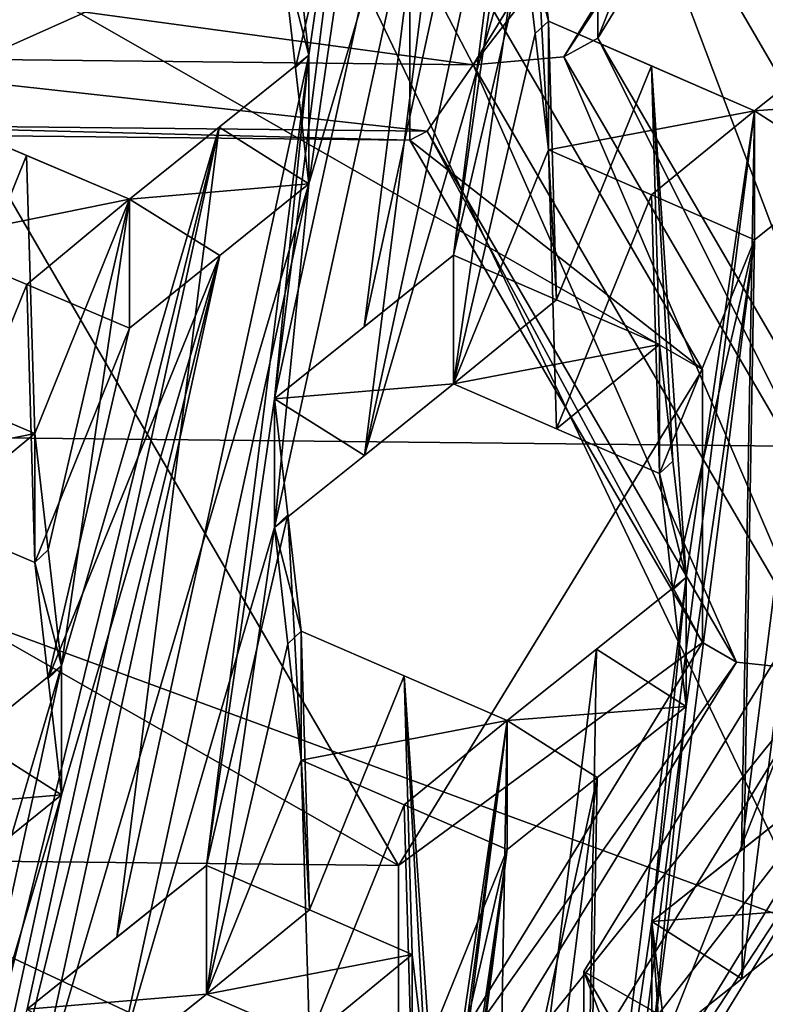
# Model space of a CAD drawing. Header units: millimetres. Extents: x -52 to 102, y -233 to 28.
# Tile 104 of 230: x -1.379 to -0.514, y -222.081 to -220.938. Entities that reach past the tile are written whole.
import ezdxf

# ---------------------------------------------------------------- set-up
doc = ezdxf.new("R2010")
doc.units = ezdxf.units.MM
doc.header["$LTSCALE"] = 52.148148
for name, color, linetype in [('1064', 7, 'CONTINUOUS'), ('1071', 7, 'CONTINUOUS'), ('1072', 7, 'CONTINUOUS'), ('1073', 7, 'CONTINUOUS'), ('1074', 7, 'CONTINUOUS'), ('1075', 7, 'CONTINUOUS'), ('1078', 7, 'CONTINUOUS'), ('1079', 7, 'CONTINUOUS'), ('1145', 7, 'CONTINUOUS'), ('1146', 7, 'CONTINUOUS'), ('1147', 7, 'CONTINUOUS'), ('1151', 7, 'CONTINUOUS'), ('1448', 7, 'CONTINUOUS'), ('1449', 7, 'CONTINUOUS'), ('1450', 7, 'CONTINUOUS'), ('1947', 7, 'CONTINUOUS'), ('2753', 7, 'CONTINUOUS'), ('2754', 7, 'CONTINUOUS'), ('2758', 7, 'CONTINUOUS'), ('2762', 7, 'CONTINUOUS'), ('2763', 7, 'CONTINUOUS'), ('2764', 7, 'CONTINUOUS'), ('2765', 7, 'CONTINUOUS'), ('2766', 7, 'CONTINUOUS'), ('2767', 7, 'CONTINUOUS'), ('2768', 7, 'CONTINUOUS'), ('2769', 7, 'CONTINUOUS'), ('2773', 7, 'CONTINUOUS'), ('2774', 7, 'CONTINUOUS'), ('2775', 7, 'CONTINUOUS'), ('2779', 7, 'CONTINUOUS'), ('2780', 7, 'CONTINUOUS'), ('2781', 7, 'CONTINUOUS'), ('2885', 7, 'CONTINUOUS'), ('2886', 7, 'CONTINUOUS'), ('2887', 7, 'CONTINUOUS'), ('419', 7, 'CONTINUOUS'), ('422', 7, 'CONTINUOUS'), ('4288', 7, 'CONTINUOUS'), ('4292', 7, 'CONTINUOUS'), ('434', 7, 'CONTINUOUS'), ('471', 7, 'CONTINUOUS'), ('473', 7, 'CONTINUOUS'), ('474', 7, 'CONTINUOUS'), ('477', 7, 'CONTINUOUS'), ('5856', 7, 'CONTINUOUS'), ('5857', 7, 'CONTINUOUS'), ('5872', 7, 'CONTINUOUS'), ('5874', 7, 'CONTINUOUS')]:
    doc.layers.add(name, color=color, linetype=linetype)

msp = doc.modelspace()

# ---------------------------------------------------------------- linework, layer by layer
at = {"layer": '1064', "linetype": 'CONTINUOUS'}
for points in [[(-1.6903, -220.9814, 273.4579), (-1.6367, -220.8839, 273.4725), (-0.8532, -220.9904, 273.4603), (-1.6903, -220.9814, 273.4579)], [(-0.8532, -220.9904, 273.4603), (-1.6367, -220.8839, 273.4725), (-0.9048, -220.8915, 273.4747), (-0.8532, -220.9904, 273.4603)], [(-1.6387, -221.0597, 273.5196), (-1.6903, -220.9814, 273.4579), (-0.9068, -221.0677, 273.5219), (-1.6387, -221.0597, 273.5196)], [(-0.9068, -221.0677, 273.5219), (-1.6903, -220.9814, 273.4579), (-0.8532, -220.9904, 273.4603), (-0.9068, -221.0677, 273.5219)], [(-1.6195, -221.0706, 273.6112), (-1.6387, -221.0597, 273.5196), (-0.9267, -221.078, 273.6132), (-1.6195, -221.0706, 273.6112)], [(-0.9267, -221.078, 273.6132), (-1.6387, -221.0597, 273.5196), (-0.9068, -221.0677, 273.5219), (-0.9267, -221.078, 273.6132)]]:
    msp.add_3dface(points, dxfattribs=at)
at = {"layer": '1071', "linetype": 'CONTINUOUS'}
for points in [[(-0.8532, -220.9904, 273.4603), (-0.9048, -220.8915, 273.4747), (-0.4266, -220.2946, 273.2739), (-0.8532, -220.9904, 273.4603)], [(-0.375, -220.3729, 273.3356), (-0.8532, -220.9904, 273.4603), (-0.4266, -220.2946, 273.2739), (-0.375, -220.3729, 273.3356)], [(-0.7481, -220.9813, 273.4986), (-0.8532, -220.9904, 273.4603), (-0.375, -220.3729, 273.3356), (-0.7481, -220.9813, 273.4986)], [(-0.3558, -220.3838, 273.4272), (-0.7481, -220.9813, 273.4986), (-0.375, -220.3729, 273.3356), (-0.3558, -220.3838, 273.4272)], [(-0.7088, -220.9596, 273.5815), (-0.7481, -220.9813, 273.4986), (-0.3558, -220.3838, 273.4272), (-0.7088, -220.9596, 273.5815)]]:
    msp.add_3dface(points, dxfattribs=at)
at = {"layer": '1072', "linetype": 'CONTINUOUS'}
for points in [[(-0.7481, -220.9813, 273.4986), (-0.7088, -220.9596, 273.5815), (-0.3891, -221.5976, 273.6637), (-0.7481, -220.9813, 273.4986)], [(-0.3891, -221.5976, 273.6637), (-0.7088, -220.9596, 273.5815), (-0.3691, -221.5428, 273.7377), (-0.3891, -221.5976, 273.6637)], [(-0.8532, -220.9904, 273.4603), (-0.7481, -220.9813, 273.4986), (-0.4426, -221.6951, 273.6491), (-0.8532, -220.9904, 273.4603)], [(-0.4426, -221.6951, 273.6491), (-0.7481, -220.9813, 273.4986), (-0.3891, -221.5976, 273.6637), (-0.4426, -221.6951, 273.6491)], [(-0.9068, -221.0677, 273.5219), (-0.8532, -220.9904, 273.4603), (-0.5479, -221.6838, 273.687), (-0.9068, -221.0677, 273.5219)], [(-0.5479, -221.6838, 273.687), (-0.8532, -220.9904, 273.4603), (-0.4426, -221.6951, 273.6491), (-0.5479, -221.6838, 273.687)], [(-0.9267, -221.078, 273.6132), (-0.9068, -221.0677, 273.5219), (-0.587, -221.6612, 273.7695), (-0.9267, -221.078, 273.6132)], [(-0.587, -221.6612, 273.7695), (-0.9068, -221.0677, 273.5219), (-0.5479, -221.6838, 273.687), (-0.587, -221.6612, 273.7695)]]:
    msp.add_3dface(points, dxfattribs=at)
at = {"layer": '1073', "linetype": 'CONTINUOUS'}
for points in [[(-0.9267, -220.7609, 274.7965), (-0.9267, -221.078, 273.6132), (-0.587, -221.3442, 274.9527), (-0.9267, -220.7609, 274.7965)], [(-0.9267, -221.078, 273.6132), (-0.587, -221.6612, 273.7695), (-0.587, -221.3442, 274.9527), (-0.9267, -221.078, 273.6132)]]:
    msp.add_3dface(points, dxfattribs=at)
at = {"layer": '1074', "linetype": 'CONTINUOUS'}
for points in [[(-0.587, -221.3442, 274.9527), (-0.587, -221.6612, 273.7695), (-0.94, -221.92, 275.107), (-0.587, -221.3442, 274.9527)], [(-0.587, -221.6612, 273.7695), (-0.94, -222.237, 273.9238), (-0.94, -221.92, 275.107), (-0.587, -221.6612, 273.7695)]]:
    msp.add_3dface(points, dxfattribs=at)
at = {"layer": '1075', "linetype": 'CONTINUOUS'}
for points in [[(-0.94, -221.92, 275.107), (-0.94, -222.237, 273.9238), (-1.6328, -221.9126, 275.105), (-0.94, -221.92, 275.107)], [(-0.94, -222.237, 273.9238), (-1.6328, -222.2296, 273.9218), (-1.6328, -221.9126, 275.105), (-0.94, -222.237, 273.9238)]]:
    msp.add_3dface(points, dxfattribs=at)
at = {"layer": '1078', "linetype": 'CONTINUOUS'}
for points in [[(-1.6195, -221.0706, 273.6112), (-0.9267, -220.7609, 274.7965), (-1.6195, -220.7535, 274.7945), (-1.6195, -221.0706, 273.6112)], [(-1.6195, -221.0706, 273.6112), (-0.9267, -221.078, 273.6132), (-0.9267, -220.7609, 274.7965), (-1.6195, -221.0706, 273.6112)]]:
    msp.add_3dface(points, dxfattribs=at)
at = {"layer": '1079', "linetype": 'CONTINUOUS'}
for points in [[(-0.94, -221.92, 275.107), (-1.9725, -221.3294, 274.9488), (-1.6195, -220.7535, 274.7945), (-0.94, -221.92, 275.107)], [(-0.9267, -220.7609, 274.7965), (-0.587, -221.3442, 274.9527), (-1.6195, -220.7535, 274.7945), (-0.9267, -220.7609, 274.7965)], [(-0.587, -221.3442, 274.9527), (-0.94, -221.92, 275.107), (-1.6195, -220.7535, 274.7945), (-0.587, -221.3442, 274.9527)], [(-0.94, -221.92, 275.107), (-1.6328, -221.9126, 275.105), (-1.9725, -221.3294, 274.9488), (-0.94, -221.92, 275.107)]]:
    msp.add_3dface(points, dxfattribs=at)
at = {"layer": '1145', "linetype": 'CONTINUOUS'}
for points in [[(-0.587, -221.6612, 273.7695), (-0.5479, -221.6838, 273.687), (-0.94, -222.237, 273.9238), (-0.587, -221.6612, 273.7695)], [(-0.94, -222.237, 273.9238), (-0.5479, -221.6838, 273.687), (-0.9208, -222.292, 273.85), (-0.94, -222.237, 273.9238)], [(-0.5479, -221.6838, 273.687), (-0.4426, -221.6951, 273.6491), (-0.9208, -222.292, 273.85), (-0.5479, -221.6838, 273.687)], [(-0.4426, -221.6951, 273.6491), (-0.8692, -222.3909, 273.8356), (-0.9208, -222.292, 273.85), (-0.4426, -221.6951, 273.6491)], [(-0.8692, -222.3909, 273.8356), (-0.4426, -221.6951, 273.6491), (-0.3911, -221.7734, 273.7108), (-0.8692, -222.3909, 273.8356)], [(-0.7641, -222.3818, 273.8738), (-0.8692, -222.3909, 273.8356), (-0.3911, -221.7734, 273.7108), (-0.7641, -222.3818, 273.8738)], [(-0.3718, -221.7843, 273.8024), (-0.7641, -222.3818, 273.8738), (-0.3911, -221.7734, 273.7108), (-0.3718, -221.7843, 273.8024)], [(-0.7249, -222.3601, 273.9567), (-0.7641, -222.3818, 273.8738), (-0.3718, -221.7843, 273.8024), (-0.7249, -222.3601, 273.9567)]]:
    msp.add_3dface(points, dxfattribs=at)
at = {"layer": '1146', "linetype": 'CONTINUOUS'}
for points in [[(-0.7249, -222.3601, 273.9567), (-0.3718, -221.7843, 273.8024), (-0.3718, -221.4672, 274.9857), (-0.7249, -222.3601, 273.9567)], [(-0.7249, -222.043, 275.14), (-0.7249, -222.3601, 273.9567), (-0.3718, -221.4672, 274.9857), (-0.7249, -222.043, 275.14)]]:
    msp.add_3dface(points, dxfattribs=at)
at = {"layer": '1147', "linetype": 'CONTINUOUS'}
for points in [[(-0.7249, -222.043, 275.14), (-0.3718, -221.4672, 274.9857), (0.3077, -222.6337, 275.2983), (-0.7249, -222.043, 275.14)], [(-0.3851, -222.6263, 275.2963), (-0.7249, -222.043, 275.14), (0.3077, -222.6337, 275.2983), (-0.3851, -222.6263, 275.2963)]]:
    msp.add_3dface(points, dxfattribs=at)
at = {"layer": '1151', "linetype": 'CONTINUOUS'}
for points in [[(-0.3851, -222.9433, 274.113), (-0.7249, -222.3601, 273.9567), (-0.7249, -222.043, 275.14), (-0.3851, -222.9433, 274.113)], [(-0.3851, -222.9433, 274.113), (-0.7249, -222.043, 275.14), (-0.3851, -222.6263, 275.2963), (-0.3851, -222.9433, 274.113)]]:
    msp.add_3dface(points, dxfattribs=at)
at = {"layer": '1448', "linetype": 'CONTINUOUS'}
for points in [[(-0.7088, -220.6425, 274.7647), (-0.3558, -220.0667, 274.6104), (0.3237, -221.2332, 274.923), (-0.7088, -220.6425, 274.7647)], [(-0.3691, -221.2257, 274.921), (-0.7088, -220.6425, 274.7647), (0.3237, -221.2332, 274.923), (-0.3691, -221.2257, 274.921)]]:
    msp.add_3dface(points, dxfattribs=at)
at = {"layer": '1449', "linetype": 'CONTINUOUS'}
for points in [[(-0.3691, -221.5428, 273.7377), (-0.7088, -220.9596, 273.5815), (-0.7088, -220.6425, 274.7647), (-0.3691, -221.5428, 273.7377)], [(-0.3691, -221.5428, 273.7377), (-0.7088, -220.6425, 274.7647), (-0.3691, -221.2257, 274.921), (-0.3691, -221.5428, 273.7377)]]:
    msp.add_3dface(points, dxfattribs=at)
at = {"layer": '1450', "linetype": 'CONTINUOUS'}
for points in [[(-0.7088, -220.9596, 273.5815), (-0.3558, -220.3838, 273.4272), (-0.3558, -220.0667, 274.6104), (-0.7088, -220.9596, 273.5815)], [(-0.7088, -220.9596, 273.5815), (-0.3558, -220.0667, 274.6104), (-0.7088, -220.6425, 274.7647), (-0.7088, -220.9596, 273.5815)]]:
    msp.add_3dface(points, dxfattribs=at)
at = {"layer": '1947', "linetype": 'CONTINUOUS'}
for points in [[(-7.1914, -221.8607, 285.4821), (-7.2154, -221.8756, 285.4963), (-1.2799, -225.302, 286.4178), (-7.1914, -221.8607, 285.4821)], [(-1.2718, -225.2468, 286.3894), (-7.1914, -221.8607, 285.4821), (-1.2799, -225.302, 286.4178), (-1.2718, -225.2468, 286.3894)], [(-7.2154, -221.8756, 285.4963), (-7.2404, -221.8928, 285.5043), (-1.2799, -225.302, 286.4178), (-7.2154, -221.8756, 285.4963)]]:
    msp.add_3dface(points, dxfattribs=at)
at = {"layer": '2753', "linetype": 'CONTINUOUS'}
for points in [[(-0.438, -221.9693, 285.576), (-0.438, -221.8196, 286.1346), (-0.6459, -221.9849, 286.12), (-0.438, -221.9693, 285.576)], [(-0.438, -221.8196, 286.1346), (-0.542, -221.9022, 286.1276), (-0.6459, -221.9849, 286.12), (-0.438, -221.8196, 286.1346)], [(-0.5416, -222.0516, 285.569), (-0.438, -221.9693, 285.576), (-0.6459, -221.9849, 286.12), (-0.5416, -222.0516, 285.569)], [(-0.6459, -222.1345, 285.5614), (-0.5416, -222.0516, 285.569), (-0.6459, -221.9849, 286.12), (-0.6459, -222.1345, 285.5614)]]:
    msp.add_3dface(points, dxfattribs=at)
at = {"layer": '2754', "linetype": 'CONTINUOUS'}
msp.add_3dface([(-0.6459, -221.9849, 286.12), (-0.6303, -222.1201, 286.1137), (-0.6459, -222.1345, 285.5614), (-0.6459, -221.9849, 286.12)], dxfattribs=at)
at = {"layer": '2758', "linetype": 'CONTINUOUS'}
for points in [[(-1.3706, -222.0869, 286.0763), (-1.1628, -222.0695, 285.5393), (-1.1628, -221.9198, 286.0978), (-1.3706, -222.0869, 286.0763)], [(-1.3706, -222.0869, 286.0763), (-1.1628, -221.9198, 286.0978), (-1.2667, -222.0033, 286.0872), (-1.3706, -222.0869, 286.0763)], [(-1.2662, -222.1526, 285.5287), (-1.1628, -222.0695, 285.5393), (-1.3706, -222.0869, 286.0763), (-1.2662, -222.1526, 285.5287)]]:
    msp.add_3dface(points, dxfattribs=at)
at = {"layer": '2762', "linetype": 'CONTINUOUS'}
msp.add_3dface([(-0.9239, -222.1729, 285.5478), (-0.9083, -222.1583, 286.1005), (-0.9239, -222.0232, 286.1064), (-0.9239, -222.1729, 285.5478)], dxfattribs=at)
at = {"layer": '2763', "linetype": 'CONTINUOUS'}
for points in [[(-1.1628, -222.0695, 285.5393), (-1.0433, -221.9714, 286.1025), (-1.1628, -221.9198, 286.0978), (-1.1628, -222.0695, 285.5393)], [(-1.1628, -222.0695, 285.5393), (-0.9239, -222.0232, 286.1064), (-1.0433, -221.9714, 286.1025), (-1.1628, -222.0695, 285.5393)], [(-1.1628, -222.0695, 285.5393), (-1.0433, -222.1211, 285.5439), (-0.9239, -222.0232, 286.1064), (-1.1628, -222.0695, 285.5393)], [(-1.0433, -222.1211, 285.5439), (-0.9239, -222.1729, 285.5478), (-0.9239, -222.0232, 286.1064), (-1.0433, -222.1211, 285.5439)]]:
    msp.add_3dface(points, dxfattribs=at)
at = {"layer": '2764', "linetype": 'CONTINUOUS'}
for points in [[(-0.876, -221.2114, 286.148), (-0.876, -221.361, 285.5894), (-0.7565, -221.2633, 286.1515), (-0.876, -221.2114, 286.148)], [(-0.876, -221.361, 285.5894), (-0.6371, -221.3154, 286.154), (-0.7565, -221.2633, 286.1515), (-0.876, -221.361, 285.5894)], [(-0.876, -221.361, 285.5894), (-0.7564, -221.413, 285.5929), (-0.6371, -221.3154, 286.154), (-0.876, -221.361, 285.5894)], [(-0.7564, -221.413, 285.5929), (-0.6371, -221.4651, 285.5954), (-0.6371, -221.3154, 286.154), (-0.7564, -221.413, 285.5929)]]:
    msp.add_3dface(points, dxfattribs=at)
at = {"layer": '2765', "linetype": 'CONTINUOUS'}
for points in [[(-0.876, -221.361, 285.5894), (-0.876, -221.2114, 286.148), (-1.0838, -221.3781, 286.1279), (-0.876, -221.361, 285.5894)], [(-0.876, -221.2114, 286.148), (-0.9799, -221.2947, 286.1382), (-1.0838, -221.3781, 286.1279), (-0.876, -221.2114, 286.148)], [(-0.9794, -221.4439, 285.5796), (-0.876, -221.361, 285.5894), (-1.0838, -221.3781, 286.1279), (-0.9794, -221.4439, 285.5796)], [(-1.0838, -221.5278, 285.5693), (-0.9794, -221.4439, 285.5796), (-1.0838, -221.3781, 286.1279), (-1.0838, -221.5278, 285.5693)]]:
    msp.add_3dface(points, dxfattribs=at)
at = {"layer": '2766', "linetype": 'CONTINUOUS'}
for points in [[(-1.0838, -221.3781, 286.1279), (-1.0683, -221.5131, 286.1226), (-1.0838, -221.5278, 285.5693), (-1.0838, -221.3781, 286.1279)], [(-1.0528, -221.648, 286.1173), (-1.0838, -221.5278, 285.5693), (-1.0683, -221.5131, 286.1226), (-1.0528, -221.648, 286.1173)], [(-1.0683, -221.6628, 285.564), (-1.0838, -221.5278, 285.5693), (-1.0528, -221.648, 286.1173), (-1.0683, -221.6628, 285.564)], [(-1.0528, -221.7977, 285.5587), (-1.0683, -221.6628, 285.564), (-1.0528, -221.648, 286.1173), (-1.0528, -221.7977, 285.5587)]]:
    msp.add_3dface(points, dxfattribs=at)
at = {"layer": '2767', "linetype": 'CONTINUOUS'}
for points in [[(-1.0528, -221.7977, 285.5587), (-1.0528, -221.648, 286.1173), (-0.8139, -221.7517, 286.1249), (-1.0528, -221.7977, 285.5587)], [(-1.0528, -221.648, 286.1173), (-0.9333, -221.6997, 286.1215), (-0.8139, -221.7517, 286.1249), (-1.0528, -221.648, 286.1173)], [(-0.9332, -221.8494, 285.5629), (-1.0528, -221.7977, 285.5587), (-0.8139, -221.7517, 286.1249), (-0.9332, -221.8494, 285.5629)], [(-0.8139, -221.9013, 285.5663), (-0.9332, -221.8494, 285.5629), (-0.8139, -221.7517, 286.1249), (-0.8139, -221.9013, 285.5663)]]:
    msp.add_3dface(points, dxfattribs=at)
at = {"layer": '2768', "linetype": 'CONTINUOUS'}
for points in [[(-0.606, -221.7355, 285.583), (-0.71, -221.6687, 286.1335), (-0.606, -221.5858, 286.1416), (-0.606, -221.7355, 285.583)], [(-0.606, -221.7355, 285.583), (-0.8139, -221.7517, 286.1249), (-0.71, -221.6687, 286.1335), (-0.606, -221.7355, 285.583)], [(-0.606, -221.7355, 285.583), (-0.7095, -221.818, 285.5749), (-0.8139, -221.7517, 286.1249), (-0.606, -221.7355, 285.583)], [(-0.7095, -221.818, 285.5749), (-0.8139, -221.9013, 285.5663), (-0.8139, -221.7517, 286.1249), (-0.7095, -221.818, 285.5749)]]:
    msp.add_3dface(points, dxfattribs=at)
at = {"layer": '2769', "linetype": 'CONTINUOUS'}
for points in [[(-0.6371, -221.4651, 285.5954), (-0.6215, -221.4506, 286.1478), (-0.6371, -221.3154, 286.154), (-0.6371, -221.4651, 285.5954)], [(-0.6371, -221.4651, 285.5954), (-0.606, -221.5858, 286.1416), (-0.6215, -221.4506, 286.1478), (-0.6371, -221.4651, 285.5954)], [(-0.6371, -221.4651, 285.5954), (-0.6215, -221.6003, 285.5892), (-0.606, -221.5858, 286.1416), (-0.6371, -221.4651, 285.5954)], [(-0.6215, -221.6003, 285.5892), (-0.606, -221.7355, 285.583), (-0.606, -221.5858, 286.1416), (-0.6215, -221.6003, 285.5892)]]:
    msp.add_3dface(points, dxfattribs=at)
at = {"layer": '2773', "linetype": 'CONTINUOUS'}
for points in [[(-1.3308, -221.8378, 285.5382), (-1.4347, -221.772, 286.0852), (-1.3308, -221.6882, 286.0968), (-1.3308, -221.8378, 285.5382)], [(-1.3308, -221.8378, 285.5382), (-1.5386, -221.8558, 286.0732), (-1.4347, -221.772, 286.0852), (-1.3308, -221.8378, 285.5382)], [(-1.3308, -221.8378, 285.5382), (-1.4341, -221.9212, 285.5266), (-1.5386, -221.8558, 286.0732), (-1.3308, -221.8378, 285.5382)]]:
    msp.add_3dface(points, dxfattribs=at)
at = {"layer": '2774', "linetype": 'CONTINUOUS'}
for points in [[(-1.3618, -221.5683, 285.5474), (-1.3463, -221.5535, 286.1014), (-1.3618, -221.4186, 286.106), (-1.3618, -221.5683, 285.5474)], [(-1.3618, -221.5683, 285.5474), (-1.3308, -221.6882, 286.0968), (-1.3463, -221.5535, 286.1014), (-1.3618, -221.5683, 285.5474)], [(-1.3618, -221.5683, 285.5474), (-1.3463, -221.7031, 285.5428), (-1.3308, -221.6882, 286.0968), (-1.3618, -221.5683, 285.5474)], [(-1.3463, -221.7031, 285.5428), (-1.3308, -221.8378, 285.5382), (-1.3308, -221.6882, 286.0968), (-1.3463, -221.7031, 285.5428)]]:
    msp.add_3dface(points, dxfattribs=at)
at = {"layer": '2775', "linetype": 'CONTINUOUS'}
for points in [[(-1.6007, -221.4671, 285.5307), (-1.3618, -221.4186, 286.106), (-1.4813, -221.3679, 286.0982), (-1.6007, -221.4671, 285.5307)], [(-1.6007, -221.4671, 285.5307), (-1.4812, -221.5176, 285.5396), (-1.3618, -221.4186, 286.106), (-1.6007, -221.4671, 285.5307)], [(-1.4812, -221.5176, 285.5396), (-1.3618, -221.5683, 285.5474), (-1.3618, -221.4186, 286.106), (-1.4812, -221.5176, 285.5396)]]:
    msp.add_3dface(points, dxfattribs=at)
at = {"layer": '2779', "linetype": 'CONTINUOUS'}
for points in [[(-1.4907, -221.195, 285.5515), (-1.4907, -221.0453, 286.1101), (-1.2518, -221.1466, 286.1263), (-1.4907, -221.195, 285.5515)], [(-1.4907, -221.0453, 286.1101), (-1.3713, -221.0958, 286.1187), (-1.2518, -221.1466, 286.1263), (-1.4907, -221.0453, 286.1101)], [(-1.3712, -221.2455, 285.5601), (-1.4907, -221.195, 285.5515), (-1.2518, -221.1466, 286.1263), (-1.3712, -221.2455, 285.5601)], [(-1.2518, -221.2963, 285.5677), (-1.3712, -221.2455, 285.5601), (-1.2518, -221.1466, 286.1263), (-1.2518, -221.2963, 285.5677)]]:
    msp.add_3dface(points, dxfattribs=at)
at = {"layer": '2780', "linetype": 'CONTINUOUS'}
for points in [[(-1.044, -221.1289, 285.5901), (-1.1479, -221.0629, 286.1377), (-1.044, -220.9793, 286.1487), (-1.044, -221.1289, 285.5901)], [(-1.044, -221.1289, 285.5901), (-1.2518, -221.1466, 286.1263), (-1.1479, -221.0629, 286.1377), (-1.044, -221.1289, 285.5901)], [(-1.044, -221.1289, 285.5901), (-1.1473, -221.2121, 285.5792), (-1.2518, -221.1466, 286.1263), (-1.044, -221.1289, 285.5901)], [(-1.1473, -221.2121, 285.5792), (-1.2518, -221.2963, 285.5677), (-1.2518, -221.1466, 286.1263), (-1.1473, -221.2121, 285.5792)]]:
    msp.add_3dface(points, dxfattribs=at)
at = {"layer": '2781', "linetype": 'CONTINUOUS'}
for points in [[(-1.075, -220.8592, 285.6), (-1.044, -220.9793, 286.1487), (-1.0595, -220.8445, 286.1537), (-1.075, -220.8592, 285.6)], [(-1.075, -220.8592, 285.6), (-1.0595, -220.9942, 285.5951), (-1.044, -220.9793, 286.1487), (-1.075, -220.8592, 285.6)], [(-1.0595, -220.9942, 285.5951), (-1.044, -221.1289, 285.5901), (-1.044, -220.9793, 286.1487), (-1.0595, -220.9942, 285.5951)]]:
    msp.add_3dface(points, dxfattribs=at)
at = {"layer": '2885', "linetype": 'CONTINUOUS'}
for points in [[(-0.766, -220.9398, 286.1668), (-0.797, -220.8193, 285.6196), (-0.7815, -220.8047, 286.1726), (-0.766, -220.9398, 286.1668)], [(-0.7815, -220.9544, 285.614), (-0.797, -220.8193, 285.6196), (-0.766, -220.9398, 286.1668), (-0.7815, -220.9544, 285.614)], [(-0.766, -221.0894, 285.6082), (-0.7815, -220.9544, 285.614), (-0.766, -220.9398, 286.1668), (-0.766, -221.0894, 285.6082)]]:
    msp.add_3dface(points, dxfattribs=at)
at = {"layer": '2886', "linetype": 'CONTINUOUS'}
for points in [[(-0.766, -221.0894, 285.6082), (-0.766, -220.9398, 286.1668), (-0.527, -221.0441, 286.1717), (-0.766, -221.0894, 285.6082)], [(-0.766, -220.9398, 286.1668), (-0.6465, -220.9918, 286.1698), (-0.527, -221.0441, 286.1717), (-0.766, -220.9398, 286.1668)], [(-0.6464, -221.1415, 285.6112), (-0.766, -221.0894, 285.6082), (-0.527, -221.0441, 286.1717), (-0.6464, -221.1415, 285.6112)], [(-0.527, -221.1938, 285.6131), (-0.6464, -221.1415, 285.6112), (-0.527, -221.0441, 286.1717), (-0.527, -221.1938, 285.6131)]]:
    msp.add_3dface(points, dxfattribs=at)
at = {"layer": '2887', "linetype": 'CONTINUOUS'}
for points in [[(-0.3192, -221.0286, 285.6273), (-0.527, -221.0441, 286.1717), (-0.4232, -220.9615, 286.1791), (-0.3192, -221.0286, 285.6273)], [(-0.3192, -221.0286, 285.6273), (-0.4227, -221.1108, 285.6205), (-0.527, -221.0441, 286.1717), (-0.3192, -221.0286, 285.6273)], [(-0.4227, -221.1108, 285.6205), (-0.527, -221.1938, 285.6131), (-0.527, -221.0441, 286.1717), (-0.4227, -221.1108, 285.6205)]]:
    msp.add_3dface(points, dxfattribs=at)
at = {"layer": '419', "linetype": 'CONTINUOUS'}
for points in [[(-6.4003, -221.4784, 284.6168), (-1.1319, -224.4921, 285.4243), (-6.4003, -221.5431, 284.3753), (-6.4003, -221.4784, 284.6168)], [(-6.4003, -221.5431, 284.3753), (-1.1319, -224.4921, 285.4243), (-4.0666, -223.5615, 284.9161), (-6.4003, -221.5431, 284.3753)]]:
    msp.add_3dface(points, dxfattribs=at)
at = {"layer": '422', "linetype": 'CONTINUOUS'}
for points in [[(-1.5218, -220.926, 285.5588), (-1.8086, -221.6356, 285.504), (-1.1951, -219.8181, 285.632), (-1.5218, -220.926, 285.5588)], [(-1.1951, -219.8181, 285.632), (-1.8086, -221.6356, 285.504), (-1.4819, -220.5278, 285.5772), (-1.1951, -219.8181, 285.632)], [(-0.797, -220.8193, 285.6196), (-0.9794, -221.4439, 285.5796), (-0.7572, -220.4204, 285.6408), (-0.797, -220.8193, 285.6196)], [(-0.7572, -220.4204, 285.6408), (-0.9794, -221.4439, 285.5796), (-0.8604, -220.5033, 285.6307), (-0.7572, -220.4204, 285.6408)], [(-1.0838, -221.5278, 285.5693), (-1.044, -221.1289, 285.5901), (-0.8604, -220.5033, 285.6307), (-1.0838, -221.5278, 285.5693)], [(-0.9794, -221.4439, 285.5796), (-1.0838, -221.5278, 285.5693), (-0.8604, -220.5033, 285.6307), (-0.9794, -221.4439, 285.5796)], [(-1.044, -221.1289, 285.5901), (-0.965, -220.5873, 285.62), (-0.8604, -220.5033, 285.6307), (-1.044, -221.1289, 285.5901)], [(-1.0595, -220.9942, 285.5951), (-1.075, -220.8592, 285.6), (-0.965, -220.5873, 285.62), (-1.0595, -220.9942, 285.5951)], [(-1.044, -221.1289, 285.5901), (-1.0595, -220.9942, 285.5951), (-0.965, -220.5873, 285.62), (-1.044, -221.1289, 285.5901)], [(-0.9794, -221.4439, 285.5796), (-0.797, -220.8193, 285.6196), (-0.876, -221.361, 285.5894), (-0.9794, -221.4439, 285.5796)], [(-0.797, -220.8193, 285.6196), (-0.7815, -220.9544, 285.614), (-0.876, -221.361, 285.5894), (-0.797, -220.8193, 285.6196)], [(-0.7815, -220.9544, 285.614), (-0.766, -221.0894, 285.6082), (-0.876, -221.361, 285.5894), (-0.7815, -220.9544, 285.614)], [(-0.876, -221.361, 285.5894), (-0.766, -221.0894, 285.6082), (-0.7564, -221.413, 285.5929), (-0.876, -221.361, 285.5894)], [(-0.766, -221.0894, 285.6082), (-0.6464, -221.1415, 285.6112), (-0.7564, -221.413, 285.5929), (-0.766, -221.0894, 285.6082)], [(-0.527, -221.1938, 285.6131), (-0.4227, -221.1108, 285.6205), (-0.5416, -222.0516, 285.569), (-0.527, -221.1938, 285.6131)], [(-0.5416, -222.0516, 285.569), (-0.4227, -221.1108, 285.6205), (-0.438, -221.9693, 285.576), (-0.5416, -222.0516, 285.569)], [(-1.1473, -221.2121, 285.5792), (-1.044, -221.1289, 285.5901), (-1.3706, -222.2366, 285.5177), (-1.1473, -221.2121, 285.5792)], [(-1.3706, -222.2366, 285.5177), (-1.044, -221.1289, 285.5901), (-1.2662, -222.1526, 285.5287), (-1.3706, -222.2366, 285.5177)], [(-1.044, -221.1289, 285.5901), (-1.0838, -221.5278, 285.5693), (-1.2662, -222.1526, 285.5287), (-1.044, -221.1289, 285.5901)], [(-0.7564, -221.413, 285.5929), (-0.6464, -221.1415, 285.6112), (-0.6371, -221.4651, 285.5954), (-0.7564, -221.413, 285.5929)], [(-0.6464, -221.1415, 285.6112), (-0.527, -221.1938, 285.6131), (-0.6371, -221.4651, 285.5954), (-0.6464, -221.1415, 285.6112)], [(-1.4907, -221.195, 285.5515), (-1.3712, -221.2455, 285.5601), (-1.4812, -221.5176, 285.5396), (-1.4907, -221.195, 285.5515)], [(-0.606, -221.7355, 285.583), (-0.527, -221.1938, 285.6131), (-0.6459, -222.1345, 285.5614), (-0.606, -221.7355, 285.583)], [(-0.6459, -222.1345, 285.5614), (-0.527, -221.1938, 285.6131), (-0.5416, -222.0516, 285.569), (-0.6459, -222.1345, 285.5614)], [(-0.6371, -221.4651, 285.5954), (-0.527, -221.1938, 285.6131), (-0.6215, -221.6003, 285.5892), (-0.6371, -221.4651, 285.5954)], [(-0.527, -221.1938, 285.6131), (-0.606, -221.7355, 285.583), (-0.6215, -221.6003, 285.5892), (-0.527, -221.1938, 285.6131)], [(-1.3308, -221.8378, 285.5382), (-1.1473, -221.2121, 285.5792), (-1.5531, -222.8615, 285.4768), (-1.3308, -221.8378, 285.5382)], [(-1.1473, -221.2121, 285.5792), (-1.3706, -222.2366, 285.5177), (-1.5531, -222.8615, 285.4768), (-1.1473, -221.2121, 285.5792)], [(-1.2518, -221.2963, 285.5677), (-1.1473, -221.2121, 285.5792), (-1.3463, -221.7031, 285.5428), (-1.2518, -221.2963, 285.5677)], [(-1.3463, -221.7031, 285.5428), (-1.1473, -221.2121, 285.5792), (-1.3308, -221.8378, 285.5382), (-1.3463, -221.7031, 285.5428)], [(-1.3712, -221.2455, 285.5601), (-1.3618, -221.5683, 285.5474), (-1.4812, -221.5176, 285.5396), (-1.3712, -221.2455, 285.5601)], [(-1.3712, -221.2455, 285.5601), (-1.2518, -221.2963, 285.5677), (-1.3618, -221.5683, 285.5474), (-1.3712, -221.2455, 285.5601)], [(-1.3618, -221.5683, 285.5474), (-1.2518, -221.2963, 285.5677), (-1.3463, -221.7031, 285.5428), (-1.3618, -221.5683, 285.5474)], [(-1.1319, -224.4921, 285.4243), (-6.4003, -221.4784, 284.6168), (-5.4014, -222.5159, 284.9012), (-1.1319, -224.4921, 285.4243)], [(-1.2662, -222.1526, 285.5287), (-1.0838, -221.5278, 285.5693), (-1.1628, -222.0695, 285.5393), (-1.2662, -222.1526, 285.5287)], [(-1.0838, -221.5278, 285.5693), (-1.0683, -221.6628, 285.564), (-1.1628, -222.0695, 285.5393), (-1.0838, -221.5278, 285.5693)], [(-1.0683, -221.6628, 285.564), (-1.0528, -221.7977, 285.5587), (-1.1628, -222.0695, 285.5393), (-1.0683, -221.6628, 285.564)], [(-0.7095, -221.818, 285.5749), (-0.606, -221.7355, 285.583), (-0.7248, -222.6762, 285.5313), (-0.7095, -221.818, 285.5749)], [(-0.606, -221.7355, 285.583), (-0.6459, -222.1345, 285.5614), (-0.7248, -222.6762, 285.5313), (-0.606, -221.7355, 285.583)], [(-1.1628, -222.0695, 285.5393), (-1.0528, -221.7977, 285.5587), (-1.0433, -222.1211, 285.5439), (-1.1628, -222.0695, 285.5393)], [(-1.0528, -221.7977, 285.5587), (-0.9332, -221.8494, 285.5629), (-1.0433, -222.1211, 285.5439), (-1.0528, -221.7977, 285.5587)], [(-0.8139, -221.9013, 285.5663), (-0.7095, -221.818, 285.5749), (-0.9327, -222.8421, 285.5146), (-0.8139, -221.9013, 285.5663)], [(-0.9327, -222.8421, 285.5146), (-0.7095, -221.818, 285.5749), (-0.8284, -222.7588, 285.5232), (-0.9327, -222.8421, 285.5146)], [(-0.8284, -222.7588, 285.5232), (-0.7095, -221.818, 285.5749), (-0.7248, -222.6762, 285.5313), (-0.8284, -222.7588, 285.5232)], [(-1.4341, -221.9212, 285.5266), (-1.3308, -221.8378, 285.5382), (-1.6574, -222.9456, 285.4653), (-1.4341, -221.9212, 285.5266)], [(-1.6574, -222.9456, 285.4653), (-1.3308, -221.8378, 285.5382), (-1.5531, -222.8615, 285.4768), (-1.6574, -222.9456, 285.4653)], [(-0.9332, -221.8494, 285.5629), (-0.9239, -222.1729, 285.5478), (-1.0433, -222.1211, 285.5439), (-0.9332, -221.8494, 285.5629)], [(-0.9332, -221.8494, 285.5629), (-0.8139, -221.9013, 285.5663), (-0.9239, -222.1729, 285.5478), (-0.9332, -221.8494, 285.5629)], [(-0.8928, -222.443, 285.536), (-0.8139, -221.9013, 285.5663), (-1.0116, -223.3838, 285.4843), (-0.8928, -222.443, 285.536)], [(-0.8139, -221.9013, 285.5663), (-0.9327, -222.8421, 285.5146), (-1.0116, -223.3838, 285.4843), (-0.8139, -221.9013, 285.5663)], [(-0.9239, -222.1729, 285.5478), (-0.8139, -221.9013, 285.5663), (-0.9083, -222.308, 285.5419), (-0.9239, -222.1729, 285.5478)], [(-0.9083, -222.308, 285.5419), (-0.8139, -221.9013, 285.5663), (-0.8928, -222.443, 285.536), (-0.9083, -222.308, 285.5419)]]:
    msp.add_3dface(points, dxfattribs=at)
at = {"layer": '4288', "linetype": 'CONTINUOUS'}
for points in [[(-2.7502, -223.0602, 285.0406), (2.604, -223.1186, 285.0563), (-2.0234, -221.4169, 284.6003), (-2.7502, -223.0602, 285.0406)], [(-2.0234, -221.4169, 284.6003), (2.604, -223.1186, 285.0563), (1.9182, -221.4589, 284.6116), (-2.0234, -221.4169, 284.6003)]]:
    msp.add_3dface(points, dxfattribs=at)
at = {"layer": '4292', "linetype": 'CONTINUOUS'}
for points in [[(-2.0234, -221.4169, 284.6003), (1.9182, -221.4589, 284.6116), (-1.6501, -220.4437, 284.8572), (-2.0234, -221.4169, 284.6003)], [(-1.6501, -220.4437, 284.8572), (1.9182, -221.4589, 284.6116), (1.5665, -220.477, 284.8661), (-1.6501, -220.4437, 284.8572)]]:
    msp.add_3dface(points, dxfattribs=at)
at = {"layer": '434', "linetype": 'CONTINUOUS'}
for points in [[(-1.8086, -221.486, 286.0626), (-1.7047, -221.4017, 286.0761), (-1.1951, -219.6684, 286.1906), (-1.8086, -221.486, 286.0626)], [(-1.4819, -220.3781, 286.1358), (-1.8086, -221.486, 286.0626), (-1.1951, -219.6684, 286.1906), (-1.4819, -220.3781, 286.1358)], [(-1.7047, -221.4017, 286.0761), (-1.5218, -220.7763, 286.1174), (-1.1951, -219.6684, 286.1906), (-1.7047, -221.4017, 286.0761)], [(-0.9799, -221.2947, 286.1382), (-0.876, -221.2114, 286.148), (-0.7572, -220.2707, 286.1994), (-0.9799, -221.2947, 286.1382)], [(-0.8611, -220.3541, 286.1893), (-0.9799, -221.2947, 286.1382), (-0.7572, -220.2707, 286.1994), (-0.8611, -220.3541, 286.1893)], [(-0.876, -221.2114, 286.148), (-0.797, -220.6697, 286.1782), (-0.7572, -220.2707, 286.1994), (-0.876, -221.2114, 286.148)], [(-1.0838, -221.3781, 286.1279), (-0.9799, -221.2947, 286.1382), (-0.8611, -220.3541, 286.1893), (-1.0838, -221.3781, 286.1279)], [(-0.965, -220.4377, 286.1786), (-1.0838, -221.3781, 286.1279), (-0.8611, -220.3541, 286.1893), (-0.965, -220.4377, 286.1786)], [(-1.044, -220.9793, 286.1487), (-1.0838, -221.3781, 286.1279), (-0.965, -220.4377, 286.1786), (-1.044, -220.9793, 286.1487)], [(-1.0595, -220.8445, 286.1537), (-1.044, -220.9793, 286.1487), (-0.965, -220.4377, 286.1786), (-1.0595, -220.8445, 286.1537)], [(-0.797, -220.6697, 286.1782), (-0.876, -221.2114, 286.148), (-0.7815, -220.8047, 286.1726), (-0.797, -220.6697, 286.1782)], [(-0.876, -221.2114, 286.148), (-0.7565, -221.2633, 286.1515), (-0.7815, -220.8047, 286.1726), (-0.876, -221.2114, 286.148)], [(-0.7815, -220.8047, 286.1726), (-0.7565, -221.2633, 286.1515), (-0.766, -220.9398, 286.1668), (-0.7815, -220.8047, 286.1726)], [(-0.766, -220.9398, 286.1668), (-0.7565, -221.2633, 286.1515), (-0.6465, -220.9918, 286.1698), (-0.766, -220.9398, 286.1668)], [(-0.542, -221.9022, 286.1276), (-0.438, -221.8196, 286.1346), (-0.4232, -220.9615, 286.1791), (-0.542, -221.9022, 286.1276)], [(-0.527, -221.0441, 286.1717), (-0.542, -221.9022, 286.1276), (-0.4232, -220.9615, 286.1791), (-0.527, -221.0441, 286.1717)], [(-1.2667, -222.0033, 286.0872), (-1.1628, -221.9198, 286.0978), (-1.044, -220.9793, 286.1487), (-1.2667, -222.0033, 286.0872)], [(-1.1479, -221.0629, 286.1377), (-1.2667, -222.0033, 286.0872), (-1.044, -220.9793, 286.1487), (-1.1479, -221.0629, 286.1377)], [(-1.1628, -221.9198, 286.0978), (-1.0838, -221.3781, 286.1279), (-1.044, -220.9793, 286.1487), (-1.1628, -221.9198, 286.0978)], [(-0.7565, -221.2633, 286.1515), (-0.6371, -221.3154, 286.154), (-0.6465, -220.9918, 286.1698), (-0.7565, -221.2633, 286.1515)], [(-0.6215, -221.4506, 286.1478), (-0.606, -221.5858, 286.1416), (-0.6465, -220.9918, 286.1698), (-0.6215, -221.4506, 286.1478)], [(-0.6465, -220.9918, 286.1698), (-0.606, -221.5858, 286.1416), (-0.527, -221.0441, 286.1717), (-0.6465, -220.9918, 286.1698)], [(-0.6371, -221.3154, 286.154), (-0.6215, -221.4506, 286.1478), (-0.6465, -220.9918, 286.1698), (-0.6371, -221.3154, 286.154)], [(-1.4907, -221.0453, 286.1101), (-1.4813, -221.3679, 286.0982), (-1.3713, -221.0958, 286.1187), (-1.4907, -221.0453, 286.1101)], [(-0.6459, -221.9849, 286.12), (-0.542, -221.9022, 286.1276), (-0.527, -221.0441, 286.1717), (-0.6459, -221.9849, 286.12)], [(-0.606, -221.5858, 286.1416), (-0.6459, -221.9849, 286.12), (-0.527, -221.0441, 286.1717), (-0.606, -221.5858, 286.1416)], [(-1.5535, -222.7122, 286.0353), (-1.3706, -222.0869, 286.0763), (-1.1479, -221.0629, 286.1377), (-1.5535, -222.7122, 286.0353)], [(-1.3308, -221.6882, 286.0968), (-1.5535, -222.7122, 286.0353), (-1.1479, -221.0629, 286.1377), (-1.3308, -221.6882, 286.0968)], [(-1.3706, -222.0869, 286.0763), (-1.2667, -222.0033, 286.0872), (-1.1479, -221.0629, 286.1377), (-1.3706, -222.0869, 286.0763)], [(-1.2518, -221.1466, 286.1263), (-1.3308, -221.6882, 286.0968), (-1.1479, -221.0629, 286.1377), (-1.2518, -221.1466, 286.1263)], [(-1.4813, -221.3679, 286.0982), (-1.3618, -221.4186, 286.106), (-1.3713, -221.0958, 286.1187), (-1.4813, -221.3679, 286.0982)], [(-1.3713, -221.0958, 286.1187), (-1.3618, -221.4186, 286.106), (-1.2518, -221.1466, 286.1263), (-1.3713, -221.0958, 286.1187)], [(-1.3618, -221.4186, 286.106), (-1.3463, -221.5535, 286.1014), (-1.2518, -221.1466, 286.1263), (-1.3618, -221.4186, 286.106)], [(-1.3463, -221.5535, 286.1014), (-1.3308, -221.6882, 286.0968), (-1.2518, -221.1466, 286.1263), (-1.3463, -221.5535, 286.1014)], [(-6.4003, -221.3287, 285.1754), (-1.1319, -224.3424, 285.9829), (-5.4014, -222.3663, 285.4598), (-6.4003, -221.3287, 285.1754)], [(-1.0838, -221.3781, 286.1279), (-1.1628, -221.9198, 286.0978), (-1.0683, -221.5131, 286.1226), (-1.0838, -221.3781, 286.1279)], [(-1.1628, -221.9198, 286.0978), (-1.0433, -221.9714, 286.1025), (-1.0683, -221.5131, 286.1226), (-1.1628, -221.9198, 286.0978)], [(-1.0683, -221.5131, 286.1226), (-1.0433, -221.9714, 286.1025), (-1.0528, -221.648, 286.1173), (-1.0683, -221.5131, 286.1226)], [(-0.7248, -222.5266, 286.0899), (-0.6459, -221.9849, 286.12), (-0.606, -221.5858, 286.1416), (-0.7248, -222.5266, 286.0899)], [(-0.71, -221.6687, 286.1335), (-0.7248, -222.5266, 286.0899), (-0.606, -221.5858, 286.1416), (-0.71, -221.6687, 286.1335)], [(-1.0528, -221.648, 286.1173), (-1.0433, -221.9714, 286.1025), (-0.9333, -221.6997, 286.1215), (-1.0528, -221.648, 286.1173)], [(-0.8288, -222.6095, 286.0817), (-0.7248, -222.5266, 286.0899), (-0.71, -221.6687, 286.1335), (-0.8288, -222.6095, 286.0817)], [(-0.8139, -221.7517, 286.1249), (-0.8288, -222.6095, 286.0817), (-0.71, -221.6687, 286.1335), (-0.8139, -221.7517, 286.1249)], [(-1.6574, -222.796, 286.0239), (-1.5535, -222.7122, 286.0353), (-1.3308, -221.6882, 286.0968), (-1.6574, -222.796, 286.0239)], [(-1.4347, -221.772, 286.0852), (-1.6574, -222.796, 286.0239), (-1.3308, -221.6882, 286.0968), (-1.4347, -221.772, 286.0852)], [(-1.0433, -221.9714, 286.1025), (-0.9239, -222.0232, 286.1064), (-0.9333, -221.6997, 286.1215), (-1.0433, -221.9714, 286.1025)], [(-0.9083, -222.1583, 286.1005), (-0.8928, -222.2934, 286.0946), (-0.9333, -221.6997, 286.1215), (-0.9083, -222.1583, 286.1005)], [(-0.9333, -221.6997, 286.1215), (-0.8928, -222.2934, 286.0946), (-0.8139, -221.7517, 286.1249), (-0.9333, -221.6997, 286.1215)], [(-0.9239, -222.0232, 286.1064), (-0.9083, -222.1583, 286.1005), (-0.9333, -221.6997, 286.1215), (-0.9239, -222.0232, 286.1064)], [(-1.0116, -223.2341, 286.0429), (-0.9327, -222.6924, 286.0732), (-0.8139, -221.7517, 286.1249), (-1.0116, -223.2341, 286.0429)], [(-0.8928, -222.2934, 286.0946), (-1.0116, -223.2341, 286.0429), (-0.8139, -221.7517, 286.1249), (-0.8928, -222.2934, 286.0946)], [(-0.9327, -222.6924, 286.0732), (-0.8288, -222.6095, 286.0817), (-0.8139, -221.7517, 286.1249), (-0.9327, -222.6924, 286.0732)], [(-0.7248, -222.5266, 286.0899), (-0.6053, -222.5791, 286.0911), (-0.6459, -221.9849, 286.12), (-0.7248, -222.5266, 286.0899)], [(-0.6459, -221.9849, 286.12), (-0.6053, -222.5791, 286.0911), (-0.6303, -222.1201, 286.1137), (-0.6459, -221.9849, 286.12)]]:
    msp.add_3dface(points, dxfattribs=at)
at = {"layer": '471', "linetype": 'CONTINUOUS'}
for points in [[(-1.1329, -224.3107, 286.1004), (-6.4003, -221.3287, 285.1754), (-6.4003, -221.2973, 285.2929), (-1.1329, -224.3107, 286.1004)], [(-1.1319, -224.3424, 285.9829), (-6.4003, -221.3287, 285.1754), (-1.1329, -224.3107, 286.1004), (-1.1319, -224.3424, 285.9829)]]:
    msp.add_3dface(points, dxfattribs=at)
at = {"layer": '473', "linetype": 'CONTINUOUS'}
for points in [[(-1.2544, -225.2094, 286.3412), (-6.4003, -221.2973, 285.2929), (-7.1509, -221.8409, 285.4386), (-1.2544, -225.2094, 286.3412)], [(-1.1329, -224.3107, 286.1004), (-6.4003, -221.2973, 285.2929), (-1.2544, -225.2094, 286.3412), (-1.1329, -224.3107, 286.1004)]]:
    msp.add_3dface(points, dxfattribs=at)
at = {"layer": '474', "linetype": 'CONTINUOUS'}
for points in [[(-7.1914, -221.8607, 285.4821), (-1.2718, -225.2468, 286.3894), (-7.1697, -221.849, 285.4627), (-7.1914, -221.8607, 285.4821)], [(-1.2718, -225.2468, 286.3894), (-7.1509, -221.8409, 285.4386), (-7.1697, -221.849, 285.4627), (-1.2718, -225.2468, 286.3894)], [(-1.2544, -225.2094, 286.3412), (-7.1509, -221.8409, 285.4386), (-1.2718, -225.2468, 286.3894), (-1.2544, -225.2094, 286.3412)]]:
    msp.add_3dface(points, dxfattribs=at)
at = {"layer": '477', "linetype": 'CONTINUOUS'}
msp.add_3dface([(-7.2404, -221.8928, 285.5043), (-3.6813, -225.0027, 286.3376), (-1.2799, -225.302, 286.4178), (-7.2404, -221.8928, 285.5043)], dxfattribs=at)
at = {"layer": '5856', "linetype": 'CONTINUOUS'}
for points in [[(-9.8839, -221.8972, 302.8187), (0, -225.843, 303.8759), (0, -207.1673, 343.3623), (-9.8839, -221.8972, 302.8187)], [(-9.8839, -208.5391, 333.9104), (-9.8839, -221.8972, 302.8187), (0, -207.1673, 343.3623), (-9.8839, -208.5391, 333.9104)]]:
    msp.add_3dface(points, dxfattribs=at)
at = {"layer": '5857', "linetype": 'CONTINUOUS'}
for points in [[(0, -233.3936, 275.6967), (-9.8839, -221.8972, 302.8187), (-9.8995, -229.4328, 274.6354), (0, -233.3936, 275.6967)], [(0, -225.843, 303.8759), (-9.8839, -221.8972, 302.8187), (0, -233.3936, 275.6967), (0, -225.843, 303.8759)]]:
    msp.add_3dface(points, dxfattribs=at)
at = {"layer": '5872', "linetype": 'CONTINUOUS'}
msp.add_3dface([(-5.5, -221.5217, 302.718), (0, -222.9452, 303.0995), (-5.5, -225.4966, 287.8835), (-5.5, -221.5217, 302.718)], dxfattribs=at)
at = {"layer": '5874', "linetype": 'CONTINUOUS'}
for points in [[(0, -222.9452, 303.0995), (-7.7659, -206.7275, 332.8003), (0, -204.7288, 341.6148), (0, -222.9452, 303.0995)], [(0, -222.9452, 303.0995), (-5.5, -221.5217, 302.718), (-7.7659, -206.7275, 332.8003), (0, -222.9452, 303.0995)]]:
    msp.add_3dface(points, dxfattribs=at)

doc.saveas('drawing.dxf')
